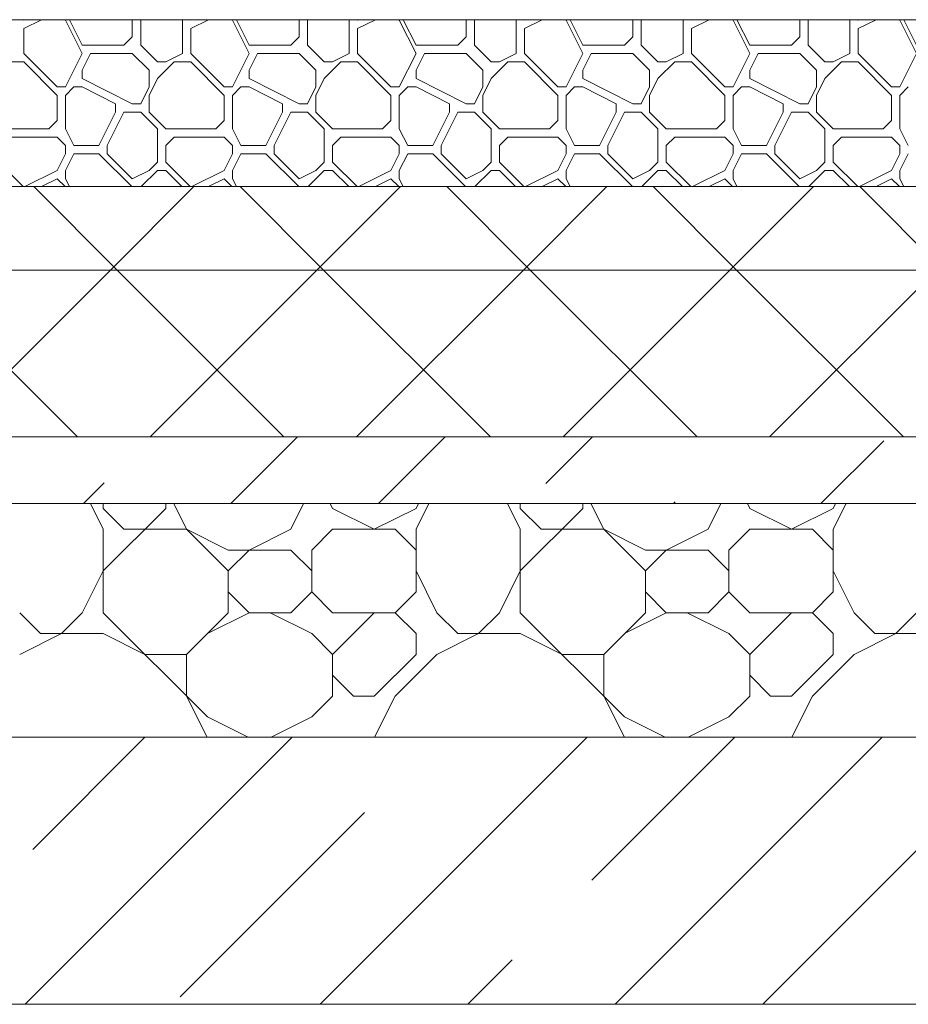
# Model space of a CAD drawing. Header units: millimetres. Extents: x 53645 to 137188, y 78097 to 135542.
# Tile 122 of 256: x 76644 to 77177, y 106200 to 106790. Entities that reach past the tile are written whole.
import ezdxf

# ---------------------------------------------------------------- set-up
doc = ezdxf.new("R2010")
doc.units = ezdxf.units.MM
for name, color, linetype, lineweight in [('hatch', 7, 'Continuous', 5), ('mark', 4, 'Continuous', 15), ('Wall2', 40, 'Continuous', 5)]:
    doc.layers.add(name, color=color, linetype=linetype, lineweight=lineweight)

msp = doc.modelspace()

# ---------------------------------------------------------------- linework, layer by layer
at = {"layer": 'hatch', "color": 251, "ltscale": 100}
for points in [[(76646.98, 106789.62), (76646.66, 106789.95)], [(76646.98, 106784.62), (76657.64, 106789.95)], [(76646.98, 106789.62), (76647.64, 106789.95)], [(76646.98, 106769.62), (76646.98, 106784.62)], [(76671.98, 106789.62), (76671.66, 106789.95)], [(76681.98, 106769.62), (76671.98, 106789.62)], [(76681.98, 106774.62), (76674.32, 106789.95)], [(76711.98, 106789.62), (76711.66, 106789.95)], [(76711.98, 106779.62), (76711.98, 106789.62)], [(76716.98, 106789.62), (76717.31, 106789.95)], [(76716.98, 106774.62), (76716.98, 106789.62)], [(76741.98, 106789.62), (76741.66, 106789.95)], [(76741.98, 106769.62), (76741.98, 106789.62)], [(76746.98, 106789.62), (76746.66, 106789.95)], [(76746.98, 106784.62), (76757.64, 106789.95)], [(76746.98, 106789.62), (76747.64, 106789.95)], [(76746.98, 106769.62), (76746.98, 106784.62)], [(76771.98, 106789.62), (76771.66, 106789.95)], [(76781.98, 106769.62), (76771.98, 106789.62)], [(76781.98, 106774.62), (76774.32, 106789.95)], [(76811.98, 106789.62), (76811.66, 106789.95)], [(76811.98, 106779.62), (76811.98, 106789.62)], [(76816.98, 106789.62), (76817.31, 106789.95)], [(76816.98, 106774.62), (76816.98, 106789.62)], [(76841.98, 106789.62), (76841.66, 106789.95)], [(76841.98, 106769.62), (76841.98, 106789.62)], [(76846.98, 106789.62), (76846.66, 106789.95)], [(76846.98, 106784.62), (76857.64, 106789.95)], [(76846.98, 106789.62), (76847.64, 106789.95)], [(76846.98, 106769.62), (76846.98, 106784.62)], [(76871.98, 106789.62), (76871.66, 106789.95)], [(76881.98, 106769.62), (76871.98, 106789.62)], [(76881.98, 106774.62), (76874.32, 106789.95)], [(76911.98, 106789.62), (76911.66, 106789.95)], [(76911.98, 106779.62), (76911.98, 106789.62)], [(76916.98, 106789.62), (76917.31, 106789.95)], [(76916.98, 106774.62), (76916.98, 106789.62)], [(76941.98, 106789.62), (76941.66, 106789.95)], [(76941.98, 106769.62), (76941.98, 106789.62)], [(76946.98, 106789.62), (76946.66, 106789.95)], [(76946.98, 106784.62), (76957.64, 106789.95)], [(76946.98, 106789.62), (76947.64, 106789.95)], [(76946.98, 106769.62), (76946.98, 106784.62)], [(76971.98, 106789.62), (76971.66, 106789.95)], [(76981.98, 106769.62), (76971.98, 106789.62)], [(76981.98, 106774.62), (76974.32, 106789.95)], [(77011.98, 106789.62), (77011.66, 106789.95)], [(77011.98, 106779.62), (77011.98, 106789.62)], [(77016.98, 106789.62), (77017.31, 106789.95)], [(77016.98, 106774.62), (77016.98, 106789.62)], [(77041.98, 106789.62), (77041.66, 106789.95)], [(77041.98, 106769.62), (77041.98, 106789.62)], [(77046.98, 106789.62), (77046.66, 106789.95)], [(77046.98, 106784.62), (77057.64, 106789.95)], [(77046.98, 106789.62), (77047.64, 106789.95)], [(77046.98, 106769.62), (77046.98, 106784.62)], [(77071.98, 106789.62), (77071.66, 106789.95)], [(77081.98, 106769.62), (77071.98, 106789.62)], [(77081.98, 106774.62), (77074.32, 106789.95)], [(77111.98, 106789.62), (77111.66, 106789.95)], [(77111.98, 106779.62), (77111.98, 106789.62)], [(77116.98, 106789.62), (77117.31, 106789.95)], [(77116.98, 106774.62), (77116.98, 106789.62)], [(77141.98, 106789.62), (77141.66, 106789.95)], [(77141.98, 106769.62), (77141.98, 106789.62)], [(77146.98, 106789.62), (77146.66, 106789.95)], [(77146.98, 106784.62), (77157.64, 106789.95)], [(77146.98, 106789.62), (77147.64, 106789.95)], [(77146.98, 106769.62), (77146.98, 106784.62)], [(77171.98, 106789.62), (77171.66, 106789.95)], [(77181.98, 106769.62), (77171.98, 106789.62)], [(77181.98, 106774.62), (77174.32, 106789.95)], [(76706.98, 106774.62), (76711.98, 106779.62)], [(76806.98, 106774.62), (76811.98, 106779.62)], [(76906.98, 106774.62), (76911.98, 106779.62)], [(77006.98, 106774.62), (77011.98, 106779.62)], [(77106.98, 106774.62), (77111.98, 106779.62)], [(76681.98, 106774.62), (76706.98, 106774.62)], [(76726.98, 106764.62), (76716.98, 106774.62)], [(76781.98, 106774.62), (76806.98, 106774.62)], [(76826.98, 106764.62), (76816.98, 106774.62)], [(76881.98, 106774.62), (76906.98, 106774.62)], [(76926.98, 106764.62), (76916.98, 106774.62)], [(76981.98, 106774.62), (77006.98, 106774.62)], [(77026.98, 106764.62), (77016.98, 106774.62)], [(77081.98, 106774.62), (77106.98, 106774.62)], [(77126.98, 106764.62), (77116.98, 106774.62)], [(76666.98, 106749.62), (76646.98, 106769.62)], [(76671.98, 106749.62), (76681.98, 106769.62)], [(76681.98, 106759.62), (76686.98, 106769.62)], [(76686.98, 106769.62), (76711.98, 106769.62)], [(76721.98, 106759.62), (76711.98, 106769.62)], [(76731.98, 106764.62), (76741.98, 106769.62)], [(76766.98, 106749.62), (76746.98, 106769.62)], [(76771.98, 106749.62), (76781.98, 106769.62)], [(76781.98, 106759.62), (76786.98, 106769.62)], [(76786.98, 106769.62), (76811.98, 106769.62)], [(76821.98, 106759.62), (76811.98, 106769.62)], [(76831.98, 106764.62), (76841.98, 106769.62)], [(76866.98, 106749.62), (76846.98, 106769.62)], [(76871.98, 106749.62), (76881.98, 106769.62)], [(76881.98, 106759.62), (76886.98, 106769.62)], [(76886.98, 106769.62), (76911.98, 106769.62)], [(76921.98, 106759.62), (76911.98, 106769.62)], [(76931.98, 106764.62), (76941.98, 106769.62)], [(76966.98, 106749.62), (76946.98, 106769.62)], [(76971.98, 106749.62), (76981.98, 106769.62)], [(76981.98, 106759.62), (76986.98, 106769.62)], [(76986.98, 106769.62), (77011.98, 106769.62)], [(77021.98, 106759.62), (77011.98, 106769.62)], [(77031.98, 106764.62), (77041.98, 106769.62)], [(77066.98, 106749.62), (77046.98, 106769.62)], [(77071.98, 106749.62), (77081.98, 106769.62)], [(77081.98, 106759.62), (77086.98, 106769.62)], [(77086.98, 106769.62), (77111.98, 106769.62)], [(77121.98, 106759.62), (77111.98, 106769.62)], [(77131.98, 106764.62), (77141.98, 106769.62)], [(77166.98, 106749.62), (77146.98, 106769.62)], [(77171.98, 106749.62), (77181.98, 106769.62)], [(76636.98, 106764.62), (76646.98, 106764.62)], [(76666.98, 106744.62), (76646.98, 106764.62)], [(76726.98, 106764.62), (76731.98, 106764.62)], [(76726.98, 106754.62), (76736.98, 106764.62)], [(76736.98, 106764.62), (76746.98, 106764.62)], [(76766.98, 106744.62), (76746.98, 106764.62)], [(76826.98, 106764.62), (76831.98, 106764.62)], [(76826.98, 106754.62), (76836.98, 106764.62)], [(76836.98, 106764.62), (76846.98, 106764.62)], [(76866.98, 106744.62), (76846.98, 106764.62)], [(76926.98, 106764.62), (76931.98, 106764.62)], [(76926.98, 106754.62), (76936.98, 106764.62)], [(76936.98, 106764.62), (76946.98, 106764.62)], [(76966.98, 106744.62), (76946.98, 106764.62)], [(77026.98, 106764.62), (77031.98, 106764.62)], [(77026.98, 106754.62), (77036.98, 106764.62)], [(77036.98, 106764.62), (77046.98, 106764.62)], [(77066.98, 106744.62), (77046.98, 106764.62)], [(77126.98, 106764.62), (77131.98, 106764.62)], [(77126.98, 106754.62), (77136.98, 106764.62)], [(77136.98, 106764.62), (77146.98, 106764.62)], [(77166.98, 106744.62), (77146.98, 106764.62)], [(76681.98, 106754.62), (76681.98, 106759.62)], [(76711.98, 106739.62), (76681.98, 106754.62)], [(76721.98, 106749.62), (76721.98, 106759.62)], [(76721.98, 106744.62), (76726.98, 106754.62)], [(76781.98, 106754.62), (76781.98, 106759.62)], [(76811.98, 106739.62), (76781.98, 106754.62)], [(76821.98, 106749.62), (76821.98, 106759.62)], [(76821.98, 106744.62), (76826.98, 106754.62)], [(76881.98, 106754.62), (76881.98, 106759.62)], [(76911.98, 106739.62), (76881.98, 106754.62)], [(76921.98, 106749.62), (76921.98, 106759.62)], [(76921.98, 106744.62), (76926.98, 106754.62)], [(76981.98, 106754.62), (76981.98, 106759.62)], [(77011.98, 106739.62), (76981.98, 106754.62)], [(77021.98, 106749.62), (77021.98, 106759.62)], [(77021.98, 106744.62), (77026.98, 106754.62)], [(77081.98, 106754.62), (77081.98, 106759.62)], [(77111.98, 106739.62), (77081.98, 106754.62)], [(77121.98, 106749.62), (77121.98, 106759.62)], [(77121.98, 106744.62), (77126.98, 106754.62)], [(76666.98, 106749.62), (76671.98, 106749.62)], [(76671.98, 106744.62), (76676.98, 106749.62)], [(76676.98, 106749.62), (76681.98, 106749.62)], [(76701.98, 106739.62), (76681.98, 106749.62)], [(76716.98, 106739.62), (76721.98, 106749.62)], [(76716.98, 106739.62), (76721.98, 106749.62)], [(76766.98, 106749.62), (76771.98, 106749.62)], [(76771.98, 106744.62), (76776.98, 106749.62)], [(76776.98, 106749.62), (76781.98, 106749.62)], [(76801.98, 106739.62), (76781.98, 106749.62)], [(76816.98, 106739.62), (76821.98, 106749.62)], [(76816.98, 106739.62), (76821.98, 106749.62)], [(76866.98, 106749.62), (76871.98, 106749.62)], [(76871.98, 106744.62), (76876.98, 106749.62)], [(76876.98, 106749.62), (76881.98, 106749.62)], [(76901.98, 106739.62), (76881.98, 106749.62)], [(76916.98, 106739.62), (76921.98, 106749.62)], [(76916.98, 106739.62), (76921.98, 106749.62)], [(76966.98, 106749.62), (76971.98, 106749.62)], [(76971.98, 106744.62), (76976.98, 106749.62)], [(76976.98, 106749.62), (76981.98, 106749.62)], [(77001.98, 106739.62), (76981.98, 106749.62)], [(77016.98, 106739.62), (77021.98, 106749.62)], [(77016.98, 106739.62), (77021.98, 106749.62)], [(77066.98, 106749.62), (77071.98, 106749.62)], [(77071.98, 106744.62), (77076.98, 106749.62)], [(77076.98, 106749.62), (77081.98, 106749.62)], [(77101.98, 106739.62), (77081.98, 106749.62)], [(77116.98, 106739.62), (77121.98, 106749.62)], [(77116.98, 106739.62), (77121.98, 106749.62)], [(77166.98, 106749.62), (77171.98, 106749.62)], [(77171.98, 106744.62), (77176.98, 106749.62)], [(76666.98, 106729.62), (76666.98, 106744.62)], [(76671.98, 106724.62), (76671.98, 106744.62)], [(76721.98, 106734.62), (76721.98, 106744.62)], [(76766.98, 106729.62), (76766.98, 106744.62)], [(76771.98, 106724.62), (76771.98, 106744.62)], [(76821.98, 106734.62), (76821.98, 106744.62)], [(76866.98, 106729.62), (76866.98, 106744.62)], [(76871.98, 106724.62), (76871.98, 106744.62)], [(76921.98, 106734.62), (76921.98, 106744.62)], [(76966.98, 106729.62), (76966.98, 106744.62)], [(76971.98, 106724.62), (76971.98, 106744.62)], [(77021.98, 106734.62), (77021.98, 106744.62)], [(77066.98, 106729.62), (77066.98, 106744.62)], [(77071.98, 106724.62), (77071.98, 106744.62)], [(77121.98, 106734.62), (77121.98, 106744.62)], [(77166.98, 106729.62), (77166.98, 106744.62)], [(77171.98, 106724.62), (77171.98, 106744.62)], [(76701.98, 106734.62), (76701.98, 106739.62)], [(76711.98, 106739.62), (76716.98, 106739.62)], [(76801.98, 106734.62), (76801.98, 106739.62)], [(76811.98, 106739.62), (76816.98, 106739.62)], [(76901.98, 106734.62), (76901.98, 106739.62)], [(76911.98, 106739.62), (76916.98, 106739.62)], [(77001.98, 106734.62), (77001.98, 106739.62)], [(77011.98, 106739.62), (77016.98, 106739.62)], [(77101.98, 106734.62), (77101.98, 106739.62)], [(77111.98, 106739.62), (77116.98, 106739.62)], [(76691.98, 106714.62), (76701.98, 106734.62)], [(76696.98, 106714.62), (76706.98, 106734.62)], [(76706.98, 106734.62), (76716.98, 106734.62)], [(76726.98, 106724.62), (76716.98, 106734.62)], [(76731.98, 106724.62), (76721.98, 106734.62)], [(76791.98, 106714.62), (76801.98, 106734.62)], [(76796.98, 106714.62), (76806.98, 106734.62)], [(76806.98, 106734.62), (76816.98, 106734.62)], [(76826.98, 106724.62), (76816.98, 106734.62)], [(76831.98, 106724.62), (76821.98, 106734.62)], [(76891.98, 106714.62), (76901.98, 106734.62)], [(76896.98, 106714.62), (76906.98, 106734.62)], [(76906.98, 106734.62), (76916.98, 106734.62)], [(76926.98, 106724.62), (76916.98, 106734.62)], [(76931.98, 106724.62), (76921.98, 106734.62)], [(76991.98, 106714.62), (77001.98, 106734.62)], [(76996.98, 106714.62), (77006.98, 106734.62)], [(77006.98, 106734.62), (77016.98, 106734.62)], [(77026.98, 106724.62), (77016.98, 106734.62)], [(77031.98, 106724.62), (77021.98, 106734.62)], [(77091.98, 106714.62), (77101.98, 106734.62)], [(77096.98, 106714.62), (77106.98, 106734.62)], [(77106.98, 106734.62), (77116.98, 106734.62)], [(77126.98, 106724.62), (77116.98, 106734.62)], [(77131.98, 106724.62), (77121.98, 106734.62)], [(76661.98, 106724.62), (76666.98, 106729.62)], [(76761.98, 106724.62), (76766.98, 106729.62)], [(76861.98, 106724.62), (76866.98, 106729.62)], [(76961.98, 106724.62), (76966.98, 106729.62)], [(77061.98, 106724.62), (77066.98, 106729.62)], [(77161.98, 106724.62), (77166.98, 106729.62)], [(76631.98, 106724.62), (76661.98, 106724.62)], [(76636.98, 106719.62), (76666.98, 106719.62)], [(76671.98, 106714.62), (76666.98, 106719.62)], [(76676.98, 106714.62), (76671.98, 106724.62)], [(76726.98, 106704.62), (76726.98, 106724.62)], [(76731.98, 106724.62), (76761.98, 106724.62)], [(76731.98, 106714.62), (76736.98, 106719.62)], [(76736.98, 106719.62), (76766.98, 106719.62)], [(76771.98, 106714.62), (76766.98, 106719.62)], [(76776.98, 106714.62), (76771.98, 106724.62)], [(76826.98, 106704.62), (76826.98, 106724.62)], [(76831.98, 106724.62), (76861.98, 106724.62)], [(76831.98, 106714.62), (76836.98, 106719.62)], [(76836.98, 106719.62), (76866.98, 106719.62)], [(76871.98, 106714.62), (76866.98, 106719.62)], [(76876.98, 106714.62), (76871.98, 106724.62)], [(76926.98, 106704.62), (76926.98, 106724.62)], [(76931.98, 106724.62), (76961.98, 106724.62)], [(76931.98, 106714.62), (76936.98, 106719.62)], [(76936.98, 106719.62), (76966.98, 106719.62)], [(76971.98, 106714.62), (76966.98, 106719.62)], [(76976.98, 106714.62), (76971.98, 106724.62)], [(77026.98, 106704.62), (77026.98, 106724.62)], [(77031.98, 106724.62), (77061.98, 106724.62)], [(77031.98, 106714.62), (77036.98, 106719.62)], [(77036.98, 106719.62), (77066.98, 106719.62)], [(77071.98, 106714.62), (77066.98, 106719.62)], [(77076.98, 106714.62), (77071.98, 106724.62)], [(77126.98, 106704.62), (77126.98, 106724.62)], [(77131.98, 106724.62), (77161.98, 106724.62)], [(77131.98, 106714.62), (77136.98, 106719.62)], [(77136.98, 106719.62), (77166.98, 106719.62)], [(77171.98, 106714.62), (77166.98, 106719.62)], [(77176.98, 106714.62), (77171.98, 106724.62)], [(76671.98, 106709.62), (76671.98, 106714.62)], [(76676.98, 106714.62), (76691.98, 106714.62)], [(76696.98, 106709.62), (76696.98, 106714.62)], [(76731.98, 106704.62), (76731.98, 106714.62)], [(76771.98, 106709.62), (76771.98, 106714.62)], [(76776.98, 106714.62), (76791.98, 106714.62)], [(76796.98, 106709.62), (76796.98, 106714.62)], [(76831.98, 106704.62), (76831.98, 106714.62)], [(76871.98, 106709.62), (76871.98, 106714.62)], [(76876.98, 106714.62), (76891.98, 106714.62)], [(76896.98, 106709.62), (76896.98, 106714.62)], [(76931.98, 106704.62), (76931.98, 106714.62)], [(76971.98, 106709.62), (76971.98, 106714.62)], [(76976.98, 106714.62), (76991.98, 106714.62)], [(76996.98, 106709.62), (76996.98, 106714.62)], [(77031.98, 106704.62), (77031.98, 106714.62)], [(77071.98, 106709.62), (77071.98, 106714.62)], [(77076.98, 106714.62), (77091.98, 106714.62)], [(77096.98, 106709.62), (77096.98, 106714.62)], [(77131.98, 106704.62), (77131.98, 106714.62)], [(77171.98, 106709.62), (77171.98, 106714.62)], [(76666.98, 106699.62), (76671.98, 106709.62)], [(76671.98, 106699.62), (76676.98, 106709.62)], [(76676.98, 106709.62), (76691.98, 106709.62)], [(76711.66, 106689.95), (76691.98, 106709.62)], [(76711.98, 106694.62), (76696.98, 106709.62)], [(76766.98, 106699.62), (76771.98, 106709.62)], [(76771.98, 106699.62), (76776.98, 106709.62)], [(76776.98, 106709.62), (76791.98, 106709.62)], [(76811.66, 106689.95), (76791.98, 106709.62)], [(76811.98, 106694.62), (76796.98, 106709.62)], [(76866.98, 106699.62), (76871.98, 106709.62)], [(76871.98, 106699.62), (76876.98, 106709.62)], [(76876.98, 106709.62), (76891.98, 106709.62)], [(76911.66, 106689.95), (76891.98, 106709.62)], [(76911.98, 106694.62), (76896.98, 106709.62)], [(76966.98, 106699.62), (76971.98, 106709.62)], [(76971.98, 106699.62), (76976.98, 106709.62)], [(76976.98, 106709.62), (76991.98, 106709.62)], [(77011.66, 106689.95), (76991.98, 106709.62)], [(77011.98, 106694.62), (76996.98, 106709.62)], [(77066.98, 106699.62), (77071.98, 106709.62)], [(77071.98, 106699.62), (77076.98, 106709.62)], [(77076.98, 106709.62), (77091.98, 106709.62)], [(77111.66, 106689.95), (77091.98, 106709.62)], [(77111.98, 106694.62), (77096.98, 106709.62)], [(77166.98, 106699.62), (77171.98, 106709.62)], [(77171.98, 106699.62), (77176.98, 106709.62)], [(76646.66, 106689.95), (76631.98, 106704.62)], [(76721.98, 106699.62), (76726.98, 106704.62)], [(76746.66, 106689.95), (76731.98, 106704.62)], [(76821.98, 106699.62), (76826.98, 106704.62)], [(76846.66, 106689.95), (76831.98, 106704.62)], [(76921.98, 106699.62), (76926.98, 106704.62)], [(76946.66, 106689.95), (76931.98, 106704.62)], [(77021.98, 106699.62), (77026.98, 106704.62)], [(77046.66, 106689.95), (77031.98, 106704.62)], [(77121.98, 106699.62), (77126.98, 106704.62)], [(77146.66, 106689.95), (77131.98, 106704.62)], [(76647.64, 106689.95), (76666.98, 106699.62)], [(76671.98, 106694.62), (76671.98, 106699.62)], [(76711.98, 106694.62), (76721.98, 106699.62)], [(76717.31, 106689.95), (76726.98, 106699.62)], [(76726.98, 106699.62), (76731.98, 106699.62)], [(76741.66, 106689.95), (76731.98, 106699.62)], [(76747.64, 106689.95), (76766.98, 106699.62)], [(76771.98, 106694.62), (76771.98, 106699.62)], [(76811.98, 106694.62), (76821.98, 106699.62)], [(76817.31, 106689.95), (76826.98, 106699.62)], [(76826.98, 106699.62), (76831.98, 106699.62)], [(76841.66, 106689.95), (76831.98, 106699.62)], [(76847.64, 106689.95), (76866.98, 106699.62)], [(76871.98, 106694.62), (76871.98, 106699.62)], [(76911.98, 106694.62), (76921.98, 106699.62)], [(76917.31, 106689.95), (76926.98, 106699.62)], [(76926.98, 106699.62), (76931.98, 106699.62)], [(76941.66, 106689.95), (76931.98, 106699.62)], [(76947.64, 106689.95), (76966.98, 106699.62)], [(76971.98, 106694.62), (76971.98, 106699.62)], [(77011.98, 106694.62), (77021.98, 106699.62)], [(77017.31, 106689.95), (77026.98, 106699.62)], [(77026.98, 106699.62), (77031.98, 106699.62)], [(77041.66, 106689.95), (77031.98, 106699.62)], [(77047.64, 106689.95), (77066.98, 106699.62)], [(77071.98, 106694.62), (77071.98, 106699.62)], [(77111.98, 106694.62), (77121.98, 106699.62)], [(77117.31, 106689.95), (77126.98, 106699.62)], [(77126.98, 106699.62), (77131.98, 106699.62)], [(77141.66, 106689.95), (77131.98, 106699.62)], [(77147.64, 106689.95), (77166.98, 106699.62)], [(77171.98, 106694.62), (77171.98, 106699.62)], [(81536.87, 106689.95), (75406.87, 106689.95)], [(75406.87, 106689.95), (81536.87, 106689.95)], [(76702.87, 106639.95), (76652.87, 106689.95)], [(76657.64, 106689.95), (76666.98, 106694.62)], [(76671.66, 106689.95), (76666.98, 106694.62)], [(76674.32, 106689.95), (76671.98, 106694.62)], [(76698.89, 106639.95), (76748.89, 106689.95)], [(76757.64, 106689.95), (76766.98, 106694.62)], [(76771.66, 106689.95), (76766.98, 106694.62)], [(76774.32, 106689.95), (76771.98, 106694.62)], [(76826.62, 106639.95), (76776.62, 106689.95)], [(76822.63, 106639.95), (76872.63, 106689.95)], [(76857.64, 106689.95), (76866.98, 106694.62)], [(76871.66, 106689.95), (76866.98, 106694.62)], [(76874.32, 106689.95), (76871.98, 106694.62)], [(76950.36, 106639.95), (76900.36, 106689.95)], [(76946.38, 106639.95), (76996.38, 106689.95)], [(76957.64, 106689.95), (76966.98, 106694.62)], [(76971.66, 106689.95), (76966.98, 106694.62)], [(76974.32, 106689.95), (76971.98, 106694.62)], [(77074.11, 106639.95), (77024.11, 106689.95)], [(77057.64, 106689.95), (77066.98, 106694.62)], [(77071.66, 106689.95), (77066.98, 106694.62)], [(77070.12, 106639.95), (77120.12, 106689.95)], [(77074.32, 106689.95), (77071.98, 106694.62)], [(77197.85, 106639.95), (77147.85, 106689.95)], [(77157.64, 106689.95), (77166.98, 106694.62)], [(77171.66, 106689.95), (77166.98, 106694.62)], [(77174.32, 106689.95), (77171.98, 106694.62)], [(81536.87, 106639.95), (75406.87, 106639.95)], [(75406.87, 106639.95), (81536.87, 106639.95)], [(76679.13, 106539.95), (76579.13, 106639.95)], [(76598.89, 106539.95), (76698.89, 106639.95)], [(76802.87, 106539.95), (76702.87, 106639.95)], [(76722.63, 106539.95), (76822.63, 106639.95)], [(76926.62, 106539.95), (76826.62, 106639.95)], [(76846.38, 106539.95), (76946.38, 106639.95)], [(77050.36, 106539.95), (76950.36, 106639.95)], [(76970.12, 106539.95), (77070.12, 106639.95)], [(77174.11, 106539.95), (77074.11, 106639.95)], [(77093.86, 106539.95), (77193.86, 106639.95)], [(81536.87, 106539.95), (75406.87, 106539.95)], [(81536.87, 106539.95), (75406.87, 106539.95)], [(76771.02, 106499.95), (76811.02, 106539.95)], [(76859.41, 106499.95), (76899.41, 106539.95)], [(76959.86, 106512.01), (76987.8, 106539.95)], [(77124.58, 106499.95), (77162.27, 106537.64)], [(76682.63, 106499.95), (76695.14, 106512.45)], [(77036.19, 106499.95), (77037.2, 106500.96)], [(75406.87, 106499.95), (81536.87, 106499.95)], [(75406.87, 106499.95), (81536.87, 106499.95)], [(76694.48, 106484.62), (76686.82, 106499.95)], [(76694.48, 106497.12), (76694.48, 106499.95)], [(76694.48, 106459.62), (76731.98, 106497.12)], [(76706.98, 106484.62), (76694.48, 106497.12)], [(76731.98, 106497.12), (76731.98, 106499.95)], [(76744.48, 106484.62), (76736.82, 106499.95)], [(76806.98, 106484.62), (76814.65, 106499.95)], [(76831.98, 106497.12), (76830.57, 106499.95)], [(76856.98, 106484.62), (76831.99, 106497.12)], [(76856.98, 106484.62), (76881.98, 106497.12)], [(76881.98, 106484.62), (76889.65, 106499.95)], [(76881.98, 106497.12), (76883.4, 106499.95)], [(76944.48, 106484.62), (76936.82, 106499.95)], [(76944.48, 106497.12), (76944.48, 106499.95)], [(76944.48, 106459.62), (76981.98, 106497.12)], [(76956.98, 106484.62), (76944.48, 106497.12)], [(76981.98, 106497.12), (76981.98, 106499.95)], [(76994.48, 106484.62), (76986.82, 106499.95)], [(77056.98, 106484.62), (77064.65, 106499.95)], [(77081.98, 106497.12), (77080.57, 106499.95)], [(77106.98, 106484.62), (77081.99, 106497.12)], [(77106.98, 106484.62), (77131.98, 106497.12)], [(77131.98, 106484.62), (77139.65, 106499.95)], [(77131.98, 106497.12), (77133.4, 106499.95)], [(76694.48, 106434.62), (76694.48, 106484.62)], [(76706.98, 106484.62), (76744.48, 106484.62)], [(76769.48, 106459.62), (76744.48, 106484.62)], [(76769.48, 106472.12), (76744.49, 106484.62)], [(76781.98, 106472.12), (76806.98, 106484.62)], [(76819.48, 106472.12), (76831.98, 106484.62)], [(76831.98, 106484.62), (76869.48, 106484.62)], [(76881.98, 106472.12), (76869.48, 106484.62)], [(76881.98, 106447.12), (76881.98, 106484.62)], [(76944.48, 106434.62), (76944.48, 106484.62)], [(76956.98, 106484.62), (76994.48, 106484.62)], [(77019.48, 106459.62), (76994.48, 106484.62)], [(77019.48, 106472.12), (76994.49, 106484.62)], [(77031.98, 106472.12), (77056.98, 106484.62)], [(77069.48, 106472.12), (77081.98, 106484.62)], [(77081.98, 106484.62), (77119.48, 106484.62)], [(77131.98, 106472.12), (77119.48, 106484.62)], [(77131.98, 106447.12), (77131.98, 106484.62)], [(76769.48, 106472.12), (76806.98, 106472.12)], [(76769.48, 106459.62), (76781.98, 106472.12)], [(76819.48, 106459.62), (76806.98, 106472.12)], [(76819.48, 106447.12), (76819.48, 106472.12)], [(77019.48, 106472.12), (77056.98, 106472.12)], [(77019.48, 106459.62), (77031.98, 106472.12)], [(77069.48, 106459.62), (77056.98, 106472.12)], [(77069.48, 106447.12), (77069.48, 106472.12)], [(76681.98, 106434.62), (76694.48, 106459.62)], [(76769.48, 106434.62), (76769.48, 106459.62)], [(76894.48, 106434.62), (76881.98, 106459.62)], [(76931.98, 106434.62), (76944.48, 106459.62)], [(77019.48, 106434.62), (77019.48, 106459.62)], [(77144.48, 106434.62), (77131.98, 106459.62)], [(76781.98, 106434.62), (76769.48, 106447.12)], [(76806.98, 106434.62), (76819.48, 106447.12)], [(76831.98, 106434.62), (76819.48, 106447.12)], [(76869.48, 106434.62), (76881.98, 106447.12)], [(77031.98, 106434.62), (77019.48, 106447.12)], [(77056.98, 106434.62), (77069.48, 106447.12)], [(77081.98, 106434.62), (77069.48, 106447.12)], [(77119.48, 106434.62), (77131.98, 106447.12)], [(76656.98, 106422.12), (76644.48, 106434.62)], [(76669.48, 106422.12), (76681.98, 106434.62)], [(76756.98, 106372.12), (76694.48, 106434.62)], [(76744.48, 106409.62), (76769.48, 106434.62)], [(76756.98, 106422.12), (76781.98, 106434.62)], [(76781.98, 106434.62), (76806.98, 106434.62)], [(76819.48, 106422.12), (76794.49, 106434.62)], [(76831.98, 106434.62), (76869.48, 106434.62)], [(76831.98, 106409.62), (76856.98, 106434.62)], [(76881.98, 106422.12), (76869.48, 106434.62)], [(76906.98, 106422.12), (76894.48, 106434.62)], [(76919.48, 106422.12), (76931.98, 106434.62)], [(77006.98, 106372.12), (76944.48, 106434.62)], [(76994.48, 106409.62), (77019.48, 106434.62)], [(77006.98, 106422.12), (77031.98, 106434.62)], [(77031.98, 106434.62), (77056.98, 106434.62)], [(77069.48, 106422.12), (77044.49, 106434.62)], [(77081.98, 106434.62), (77119.48, 106434.62)], [(77081.98, 106409.62), (77106.98, 106434.62)], [(77131.98, 106422.12), (77119.48, 106434.62)], [(77156.98, 106422.12), (77144.48, 106434.62)], [(77169.48, 106422.12), (77181.98, 106434.62)], [(76644.48, 106409.62), (76669.48, 106422.12)], [(76656.98, 106422.12), (76694.48, 106422.12)], [(76719.48, 106409.62), (76694.49, 106422.12)], [(76831.98, 106409.62), (76819.48, 106422.12)], [(76881.98, 106409.62), (76881.98, 106422.12)], [(76894.48, 106409.62), (76919.48, 106422.12)], [(76906.98, 106422.12), (76944.48, 106422.12)], [(76969.48, 106409.62), (76944.49, 106422.12)], [(77081.98, 106409.62), (77069.48, 106422.12)], [(77131.98, 106409.62), (77131.98, 106422.12)], [(77144.48, 106409.62), (77169.48, 106422.12)], [(77156.98, 106422.12), (77194.48, 106422.12)], [(76719.48, 106409.62), (76744.48, 106409.62)], [(76744.48, 106384.62), (76744.48, 106409.62)], [(76831.98, 106384.62), (76831.98, 106409.62)], [(76856.98, 106384.62), (76881.98, 106409.62)], [(76869.48, 106384.62), (76894.48, 106409.62)], [(76969.48, 106409.62), (76994.48, 106409.62)], [(76994.48, 106384.62), (76994.48, 106409.62)], [(77081.98, 106384.62), (77081.98, 106409.62)], [(77106.98, 106384.62), (77131.98, 106409.62)], [(77119.48, 106384.62), (77144.48, 106409.62)], [(76844.48, 106384.62), (76831.98, 106397.12)], [(77094.48, 106384.62), (77081.98, 106397.12)], [(76756.82, 106359.95), (76744.48, 106384.62)], [(76819.48, 106372.12), (76831.98, 106384.62)], [(76844.48, 106384.62), (76856.98, 106384.62)], [(76869.48, 106384.62), (76857.15, 106359.95)], [(77006.82, 106359.95), (76994.48, 106384.62)], [(77069.48, 106372.12), (77081.98, 106384.62)], [(77094.48, 106384.62), (77106.98, 106384.62)], [(77119.48, 106384.62), (77107.15, 106359.95)], [(76781.33, 106359.95), (76756.99, 106372.12)], [(76795.14, 106359.95), (76819.48, 106372.12)], [(77031.33, 106359.95), (77006.99, 106372.12)], [(77045.14, 106359.95), (77069.48, 106372.12)], [(81426.87, 106359.95), (75406.87, 106359.95)], [(75496.87, 106359.95), (81426.87, 106359.95)], [(76647.8, 106199.95), (76807.8, 106359.95)], [(76652.27, 106292.81), (76719.41, 106359.95)], [(76824.58, 106199.95), (76984.58, 106359.95)], [(76987.26, 106274.25), (77072.96, 106359.95)], [(77001.35, 106199.95), (77161.35, 106359.95)], [(76740.66, 106204.42), (76851.14, 106314.91)], [(77089.74, 106199.95), (77186.13, 106296.34)], [(76912.96, 106199.95), (76939.53, 106226.52)]]:
    msp.add_lwpolyline(points, dxfattribs=at)
at = {"layer": 'mark', "linetype": 'Continuous', "ltscale": 100}
for points in [[(76430.65, 106359.95), (77671.8, 106359.95)], [(76430.65, 106199.95), (77671.8, 106199.95)]]:
    msp.add_lwpolyline(points, dxfattribs=at)
at = {"layer": 'Wall2', "ltscale": 100}
for points in [[(75406.87, 106789.95), (81536.87, 106789.95)], [(81426.87, 106199.95), (75496.87, 106199.95)]]:
    msp.add_lwpolyline(points, dxfattribs=at)

doc.saveas('drawing.dxf')
